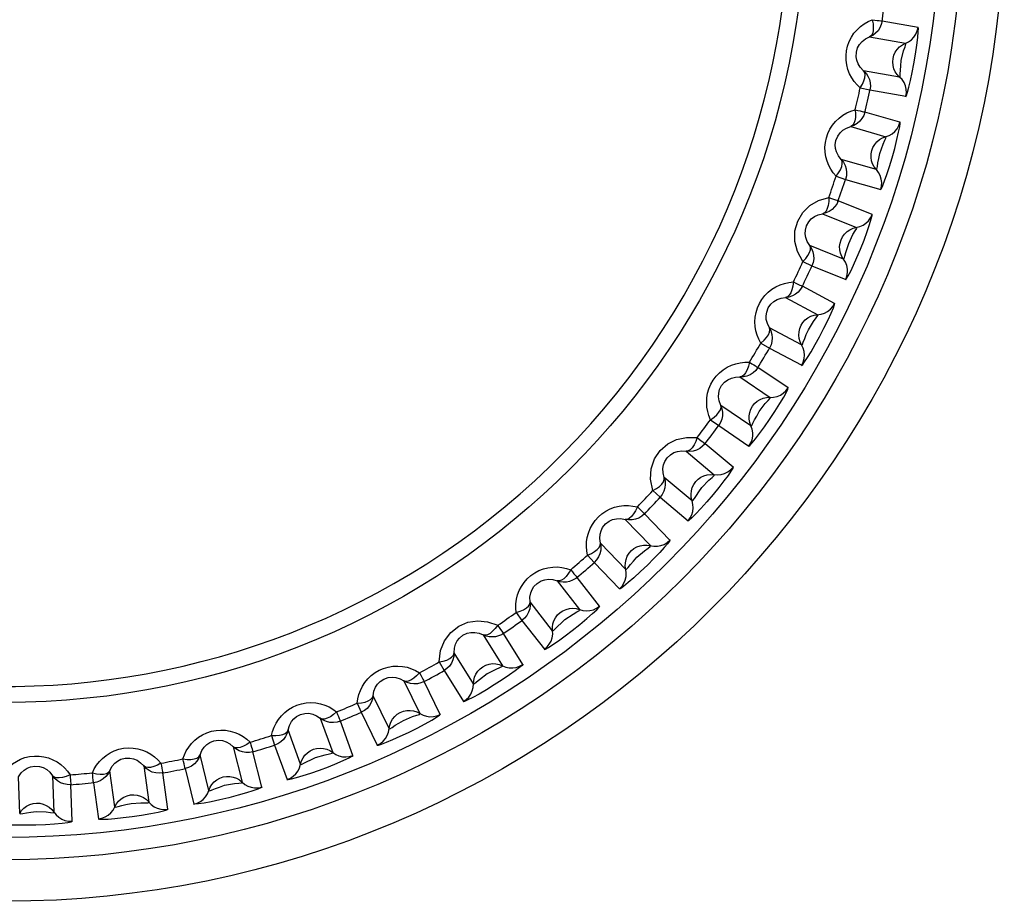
# Model space of a CAD drawing. Header units: millimetres. Extents: x 967 to 2466, y -778 to 1158.
# Tile 33 of 68: x 1905.6 to 1914.47, y 539.44 to 547.38. Entities that reach past the tile are written whole.
import ezdxf

# ---------------------------------------------------------------- set-up
doc = ezdxf.new("R2010")
doc.units = ezdxf.units.MM
doc.header["$LTSCALE"] = 30.734
doc.layers.get('0').update_dxf_attribs({"linetype": 'CONTINUOUS'})

msp = doc.modelspace()

# ---------------------------------------------------------------- linework, layer by layer
for p, q in [((1913.6905, 547.307), (1913.3664, 547.364)), ((1913.2531, 547.2204), (1913.577, 547.1633)), ((1913.5234, 546.8598), (1913.1996, 546.9169)), ((1913.1692, 546.7622), (1913.2569, 546.7431)), ((1913.257, 546.7432), (1913.581, 546.686)), ((1913.5274, 546.4535), (1913.211, 546.5441)), ((1913.0833, 546.4132), (1913.3994, 546.3226)), ((1913.3144, 546.0263), (1912.9984, 546.1169)), ((1912.952, 545.9662), (1913.0372, 545.9381)), ((1913.0373, 545.9382), (1913.3535, 545.8474)), ((1913.2759, 545.6219), (1912.9707, 545.745)), ((1912.8301, 545.6282), (1913.135, 545.505)), ((1913.0195, 545.2192), (1912.7146, 545.3424)), ((1912.6527, 545.1974), (1912.7346, 545.1605)), ((1912.7346, 545.1606), (1913.0397, 545.0372)), ((1912.9389, 544.821), (1912.6483, 544.9754)), ((1912.4962, 544.8739), (1912.7865, 544.7195)), ((1912.6418, 544.4473), (1912.3514, 544.6017)), ((1912.2748, 544.464), (1912.3523, 544.4187)), ((1912.3524, 544.4189), (1912.6428, 544.2643)), ((1912.52, 544.0598), (1912.2471, 544.2437)), ((1912.0852, 544.1586), (1912.3578, 543.9748)), ((1912.1855, 543.7192), (1911.9129, 543.9031)), ((1911.8222, 543.7741), (1911.8946, 543.721)), ((1911.8946, 543.7212), (1912.1674, 543.537)), ((1912.0238, 543.3465), (1911.7717, 543.5579)), ((1911.6018, 543.4903), (1911.8537, 543.2789)), ((1911.6555, 543.0428), (1911.4036, 543.2541)), ((1911.3, 543.1354), (1911.3664, 543.075)), ((1911.3665, 543.0751), (1911.6185, 542.8635)), ((1911.0511, 542.8761), (1911.2795, 542.6396)), ((1911.4558, 542.689), (1911.2271, 542.9256)), ((1911.0578, 542.4255), (1910.8294, 542.662)), ((1910.7139, 542.5547), (1910.7736, 542.4877)), ((1910.7737, 542.4878), (1911.0022, 542.251)), ((1910.8222, 542.0945), (1910.6195, 542.3537)), ((1910.4393, 542.3229), (1910.6417, 542.0638)), ((1910.3988, 541.874), (1910.1964, 542.1331)), ((1910.0703, 542.0385), (1910.1227, 541.9656)), ((1910.1228, 541.9657), (1910.3253, 541.7063)), ((1909.7729, 541.8366), (1909.9472, 541.5578)), ((1910.1299, 541.5695), (1909.9554, 541.8485)), ((1909.6858, 541.3944), (1909.5115, 541.6733)), ((1909.3763, 541.5923), (1909.4208, 541.5144)), ((1909.4209, 541.5145), (1909.5951, 541.2353)), ((1909.8877, 541.5248), (1909.81, 541.484)), ((1909.0594, 541.4227), (1909.2036, 541.1271)), ((1909.3865, 541.1197), (1909.2422, 541.4154)), ((1908.9265, 540.992), (1908.7824, 541.2875)), ((1908.6394, 541.2212), (1908.6755, 541.139)), ((1908.6757, 541.1391), (1908.8198, 540.8433)), ((1908.3066, 541.0856), (1908.419, 540.7766)), ((1908.6002, 540.7501), (1908.4875, 541.0592)), ((1907.8678, 540.9291), (1907.8951, 540.8436)), ((1908.1294, 540.6712), (1908.0169, 540.9801)), ((1907.8953, 540.8437), (1908.0077, 540.5344)), ((1907.3031, 540.4354), (1907.2235, 540.7544)), ((1907.5226, 540.829), (1907.6022, 540.51)), ((1907.7796, 540.4647), (1907.6998, 540.7839)), ((1906.4566, 540.2873), (1906.4109, 540.6129)), ((1906.7161, 540.6558), (1906.7619, 540.3302)), ((1906.9336, 540.2666), (1906.8876, 540.5924)), ((1907.0882, 540.6314), (1907.1677, 540.3121)), ((1905.5993, 540.2285), (1905.5879, 540.5571)), ((1905.8959, 540.5679), (1905.9074, 540.2392)), ((1906.0715, 540.158), (1906.0599, 540.4869)), ((1906.2635, 540.5047), (1906.3091, 540.1788))]:
    msp.add_line(p, q)
for points in [[(1913.1692, 546.7622), (1913.1407, 546.7892), (1913.1153, 546.8193), (1913.0927, 546.8526), (1913.0736, 546.8888), (1913.0586, 546.9276), (1913.0479, 546.9685), (1913.0421, 547.0108), (1913.0413, 547.0538), (1913.0458, 547.0967), (1913.0554, 547.1388), (1913.0701, 547.1794), (1913.0894, 547.2178), (1913.1131, 547.2535), (1913.1406, 547.2859), (1913.1713, 547.3146), (1913.2047, 547.3393), (1913.24, 547.3598), (1913.2775, 547.3762)], [(1913.3664, 547.364), (1913.3593, 547.3329), (1913.3469, 547.3035), (1913.3294, 547.2768), (1913.3074, 547.2535), (1913.2817, 547.2345), (1913.253, 547.2204)], [(1913.2775, 547.3762), (1913.2846, 547.3396), (1913.2872, 547.3053), (1913.2851, 547.2751), (1913.2785, 547.2501), (1913.2677, 547.2316), (1913.2531, 547.2204)], [(1913.2775, 547.3762), (1913.3018, 547.3727), (1913.323, 547.37), (1913.3405, 547.3676), (1913.3537, 547.3658), (1913.3624, 547.3647), (1913.3664, 547.3641)], [(1913.5804, 546.6829), (1913.5868, 546.6946), (1913.5961, 546.7226), (1913.6085, 546.7678), (1913.6228, 546.8273), (1913.6382, 546.8995), (1913.6535, 546.9797), (1913.668, 547.0661), (1913.6799, 547.1482), (1913.6877, 547.2148), (1913.6921, 547.2659), (1913.693, 547.2971), (1913.6909, 547.31)], [(1913.6054, 547.1773), (1913.6309, 547.196), (1913.6528, 547.2189), (1913.6705, 547.2456), (1913.6832, 547.2752), (1913.6905, 547.307)], [(1913.1996, 546.9169), (1913.1701, 546.9472), (1913.1497, 546.9799), (1913.1382, 547.0106), (1913.1327, 547.043), (1913.1346, 547.0832), (1913.1461, 547.1225), (1913.1637, 547.1537), (1913.1869, 547.1804), (1913.2172, 547.2034), (1913.2531, 547.2204)], [(1913.4646, 547.0266), (1913.4724, 547.0559), (1913.485, 547.0836), (1913.5022, 547.109), (1913.5237, 547.1312), (1913.5489, 547.1495), (1913.6054, 547.1773)], [(1913.56, 547.0947), (1913.573, 547.1323), (1913.581, 547.1559), (1913.577, 547.1633)], [(1913.5235, 546.8597), (1913.5287, 546.8655), (1913.5301, 546.888), (1913.5318, 546.922), (1913.5348, 546.9609), (1913.5388, 547.0074), (1913.56, 547.0947)], [(1913.5234, 546.8598), (1913.5023, 546.8816), (1913.4851, 546.9068), (1913.4724, 546.9346), (1913.4646, 546.9643), (1913.4619, 546.9953), (1913.4646, 547.0266)], [(1913.1692, 546.7622), (1913.1888, 546.7948), (1913.2024, 546.825), (1913.2106, 546.8537), (1913.2133, 546.8792), (1913.2099, 546.9003), (1913.1996, 546.9169)], [(1913.1995, 546.9169), (1913.2216, 546.8938), (1913.2393, 546.8672), (1913.252, 546.8378), (1913.2593, 546.8067), (1913.2609, 546.7749), (1913.257, 546.7432)], [(1913.581, 546.686), (1913.585, 546.7174), (1913.5833, 546.7491), (1913.5762, 546.7801), (1913.5636, 546.8094), (1913.5459, 546.8362), (1913.5235, 546.8597)], [(1912.952, 545.9662), (1912.9264, 545.9961), (1912.9043, 546.0287), (1912.8853, 546.0642), (1912.8702, 546.1021), (1912.8593, 546.1424), (1912.8529, 546.1841), (1912.8516, 546.2268), (1912.8553, 546.2696), (1912.8642, 546.3118), (1912.8782, 546.3527), (1912.897, 546.3915), (1912.9202, 546.4277), (1912.9475, 546.4607), (1912.9782, 546.4901), (1913.0118, 546.5154), (1913.0476, 546.5365), (1913.0848, 546.5532), (1913.1238, 546.5655)], [(1913.211, 546.5441), (1913.2007, 546.5139), (1913.1852, 546.486), (1913.165, 546.4613), (1913.1408, 546.4404), (1913.1132, 546.4242), (1913.0832, 546.4132)], [(1913.1238, 546.5655), (1913.1271, 546.5284), (1913.1261, 546.4941), (1913.1209, 546.4642), (1913.1117, 546.4401), (1913.099, 546.4228), (1913.0833, 546.4132)], [(1913.1238, 546.5655), (1913.1477, 546.5596), (1913.1684, 546.5547), (1913.1856, 546.5505), (1913.1986, 546.5473), (1913.2071, 546.5453), (1913.211, 546.5442)], [(1913.3526, 545.8445), (1913.3602, 545.8554), (1913.3724, 545.8822), (1913.3894, 545.926), (1913.4099, 545.9835), (1913.4327, 546.0538), (1913.4563, 546.132), (1913.4798, 546.2164), (1913.5002, 546.2968), (1913.5149, 546.3622), (1913.5246, 546.4125), (1913.5288, 546.4435), (1913.5281, 546.4566)], [(1913.4291, 546.3335), (1913.4565, 546.3494), (1913.4807, 546.37), (1913.501, 546.3946), (1913.5168, 546.4228), (1913.5274, 546.4535)], [(1912.9984, 546.1169), (1912.9722, 546.1502), (1912.9554, 546.1848), (1912.9471, 546.2165), (1912.945, 546.2493), (1912.9511, 546.2891), (1912.9667, 546.327), (1912.9874, 546.3562), (1913.0133, 546.3803), (1913.0458, 546.4), (1913.0833, 546.4132)], [(1913.2734, 546.1984), (1913.2841, 546.2266), (1913.2996, 546.2529), (1913.3194, 546.2763), (1913.3431, 546.2962), (1913.37, 546.3118), (1913.4291, 546.3335)], [(1913.3145, 546.0262), (1913.3203, 546.0315), (1913.3241, 546.0536), (1913.3293, 546.0873), (1913.3363, 546.1256), (1913.3452, 546.1715), (1913.3754, 546.2561)], [(1913.3754, 546.2561), (1913.3923, 546.2921), (1913.4026, 546.3148), (1913.3995, 546.3226)], [(1913.3144, 546.0263), (1913.2957, 546.0502), (1913.2813, 546.0771), (1913.2715, 546.106), (1913.2668, 546.1364), (1913.2674, 546.1675), (1913.2734, 546.1984)], [(1912.952, 545.9662), (1912.9749, 545.9966), (1912.9915, 546.0252), (1913.0027, 546.0529), (1913.0081, 546.078), (1913.0069, 546.0994), (1912.9983, 546.1169)], [(1912.9983, 546.117), (1913.0179, 546.0917), (1913.0326, 546.0634), (1913.0422, 546.0328), (1913.0462, 546.0011), (1913.0445, 545.9693), (1913.0373, 545.9382)], [(1913.3535, 545.8474), (1913.3608, 545.8782), (1913.3625, 545.91), (1913.3586, 545.9415), (1913.3491, 545.972), (1913.3343, 546.0005), (1913.3145, 546.0262)], [(1912.6527, 545.1974), (1912.6033, 545.289), (1912.5791, 545.38), (1912.5815, 545.4739), (1912.6065, 545.5624), (1912.6521, 545.6392), (1912.7156, 545.7026), (1912.7931, 545.7473), (1912.8863, 545.7754)], [(1912.9707, 545.745), (1912.9573, 545.7161), (1912.939, 545.6899), (1912.9164, 545.6674), (1912.8901, 545.6492), (1912.861, 545.636), (1912.8299, 545.6281)], [(1912.8863, 545.7754), (1912.8856, 545.7382), (1912.881, 545.7042), (1912.8727, 545.675), (1912.8611, 545.6519), (1912.8466, 545.636), (1912.83, 545.6281)], [(1912.8863, 545.7754), (1912.9094, 545.767), (1912.9295, 545.7599), (1912.9461, 545.754), (1912.9587, 545.7495), (1912.967, 545.7466), (1912.9708, 545.7451)], [(1912.7146, 545.3424), (1912.692, 545.3782), (1912.6789, 545.4144), (1912.674, 545.4469), (1912.6754, 545.4797), (1912.6856, 545.5186), (1912.705, 545.5546), (1912.7286, 545.5815), (1912.757, 545.6027), (1912.7914, 545.619), (1912.8301, 545.6282)], [(1913.0384, 545.0344), (1913.0471, 545.0445), (1913.062, 545.0699), (1913.0836, 545.1116), (1913.1099, 545.1667), (1913.14, 545.2342), (1913.1716, 545.3095), (1913.2038, 545.391), (1913.2325, 545.4688), (1913.254, 545.5323), (1913.2689, 545.5814), (1913.2763, 545.6117), (1913.2769, 545.6248)], [(1913.1657, 545.5127), (1913.1945, 545.5257), (1913.2207, 545.5436), (1913.2435, 545.566), (1913.2622, 545.5924), (1913.2759, 545.6219)], [(1912.9967, 545.3946), (1913.0103, 545.4216), (1913.0284, 545.4461), (1913.0506, 545.4674), (1913.0762, 545.4846), (1913.1046, 545.4973), (1913.1657, 545.5127)], [(1913.1041, 545.4414), (1913.1247, 545.4755), (1913.1373, 545.4969), (1913.135, 545.505)], [(1913.0195, 545.2192), (1913.0034, 545.245), (1912.9918, 545.2732), (1912.9852, 545.303), (1912.9837, 545.3337), (1912.9875, 545.3646), (1912.9967, 545.3946)], [(1913.0195, 545.2191), (1913.0258, 545.2237), (1913.0319, 545.2454), (1913.0406, 545.2783), (1913.0516, 545.3157), (1913.0653, 545.3604), (1913.1041, 545.4414)], [(1912.6527, 545.1974), (1912.6787, 545.2252), (1912.6982, 545.2519), (1912.7123, 545.2783), (1912.7202, 545.3027), (1912.7212, 545.3241), (1912.7146, 545.3424)], [(1912.7145, 545.3425), (1912.7314, 545.3153), (1912.7431, 545.2855), (1912.7494, 545.2542), (1912.7501, 545.2222), (1912.7451, 545.1907), (1912.7346, 545.1606)], [(1913.0397, 545.0372), (1913.0501, 545.0671), (1913.0551, 545.0985), (1913.0545, 545.1303), (1913.0483, 545.1616), (1913.0366, 545.1915), (1913.0196, 545.2191)], [(1912.2748, 544.464), (1912.256, 544.4985), (1912.2411, 544.535), (1912.2299, 544.5737), (1912.223, 544.6139), (1912.2207, 544.6556), (1912.2231, 544.6977), (1912.2307, 544.7397), (1912.2432, 544.7809), (1912.2608, 544.8203), (1912.2829, 544.8573), (1912.3094, 544.8914), (1912.3396, 544.922), (1912.3732, 544.9486), (1912.4093, 544.971), (1912.4474, 544.9887), (1912.4868, 545.0019), (1912.5267, 545.0105), (1912.5675, 545.0145)], [(1912.5675, 545.0145), (1912.5629, 544.9775), (1912.5548, 544.9441), (1912.5435, 544.916), (1912.5295, 544.8943), (1912.5134, 544.88), (1912.4961, 544.8739)], [(1912.5675, 545.0145), (1912.5895, 545.0037), (1912.6088, 544.9946), (1912.6247, 544.9869), (1912.6367, 544.9811), (1912.6447, 544.9773), (1912.6483, 544.9755)], [(1912.6483, 544.9754), (1912.6319, 544.948), (1912.611, 544.9239), (1912.5861, 544.9039), (1912.558, 544.8886), (1912.5277, 544.8785), (1912.496, 544.8739)], [(1912.3514, 544.6017), (1912.3327, 544.6397), (1912.3235, 544.6771), (1912.322, 544.7098), (1912.3268, 544.7423), (1912.341, 544.78), (1912.3641, 544.8139), (1912.3905, 544.8381), (1912.4208, 544.8562), (1912.4567, 544.8688), (1912.4962, 544.8739)], [(1912.6413, 544.2616), (1912.651, 544.2707), (1912.6685, 544.2944), (1912.6943, 544.3336), (1912.7262, 544.3857), (1912.7632, 544.4497), (1912.8025, 544.5212), (1912.843, 544.5989), (1912.8798, 544.6733), (1912.9077, 544.7343), (1912.9276, 544.7815), (1912.9382, 544.8109), (1912.9402, 544.8238)], [(1912.8178, 544.724), (1912.8479, 544.7339), (1912.8758, 544.749), (1912.9008, 544.7689), (1912.9221, 544.7931), (1912.9389, 544.821)], [(1912.6374, 544.6242), (1912.6538, 544.6496), (1912.6744, 544.6721), (1912.6986, 544.6909), (1912.7259, 544.7054), (1912.7555, 544.7151), (1912.8178, 544.724)], [(1912.6418, 544.4473), (1912.6486, 544.4512), (1912.6569, 544.4721), (1912.669, 544.5039), (1912.6838, 544.54), (1912.7021, 544.583), (1912.7492, 544.6595)], [(1912.7492, 544.6595), (1912.7732, 544.6912), (1912.788, 544.7112), (1912.7865, 544.7195)], [(1912.2748, 544.464), (1912.3034, 544.4889), (1912.3257, 544.5135), (1912.3424, 544.5382), (1912.3529, 544.5617), (1912.3561, 544.5828), (1912.3514, 544.6018)], [(1912.3514, 544.6018), (1912.3653, 544.573), (1912.3738, 544.5422), (1912.3768, 544.5104), (1912.3742, 544.4786), (1912.3659, 544.4477), (1912.3524, 544.4189)], [(1912.6418, 544.4473), (1912.6284, 544.4747), (1912.6199, 544.504), (1912.6164, 544.5343), (1912.6181, 544.565), (1912.6251, 544.5953), (1912.6374, 544.6242)], [(1912.6428, 544.2643), (1912.6563, 544.2929), (1912.6646, 544.3236), (1912.6673, 544.3553), (1912.6644, 544.387), (1912.6559, 544.418), (1912.6418, 544.4472)], [(1911.8222, 543.7741), (1911.8071, 543.8104), (1911.7961, 543.8483), (1911.7891, 543.8879), (1911.7864, 543.9287), (1911.7884, 543.9703), (1911.7953, 544.0119), (1911.8072, 544.053), (1911.8239, 544.0926), (1911.8455, 544.1299), (1911.8714, 544.1645), (1911.9013, 544.1956), (1911.9346, 544.2229), (1911.9707, 544.2458), (1912.009, 544.2643), (1912.0487, 544.2779), (1912.0893, 544.2869), (1912.1299, 544.2913), (1912.1708, 544.291)], [(1912.2471, 544.2437), (1912.228, 544.2182), (1912.2046, 544.1964), (1912.1778, 544.1791), (1912.1483, 544.1668), (1912.1171, 544.1599), (1912.0851, 544.1587)], [(1912.1708, 544.291), (1912.1624, 544.2547), (1912.1509, 544.2224), (1912.1367, 544.1956), (1912.1205, 544.1754), (1912.1031, 544.1629), (1912.0852, 544.1586)], [(1912.1708, 544.291), (1912.1916, 544.278), (1912.2098, 544.2669), (1912.2249, 544.2576), (1912.2362, 544.2506), (1912.2438, 544.246), (1912.2472, 544.2438)], [(1911.9129, 543.9031), (1911.8982, 543.9429), (1911.8929, 543.981), (1911.8949, 544.0137), (1911.903, 544.0455), (1911.9211, 544.0815), (1911.9477, 544.1128), (1911.9764, 544.1341), (1912.0085, 544.149), (1912.0455, 544.1577), (1912.0852, 544.1586)], [(1912.1655, 543.5345), (1912.1762, 543.5427), (1912.1961, 543.5644), (1912.2259, 543.6008), (1912.2631, 543.6493), (1912.3066, 543.7091), (1912.3532, 543.7762), (1912.4016, 543.8492), (1912.4459, 543.9193), (1912.48, 543.9769), (1912.5047, 544.0216), (1912.5183, 544.0498), (1912.5216, 544.0624)], [(1912.3895, 543.976), (1912.4204, 543.9827), (1912.4498, 543.9947), (1912.4767, 544.0119), (1912.5004, 544.0338), (1912.52, 544.0598)], [(1912.1996, 543.8956), (1912.2186, 543.9192), (1912.2414, 543.9394), (1912.2675, 543.9555), (1912.2961, 543.9671), (1912.3265, 543.9736), (1912.3895, 543.976)], [(1912.3144, 543.919), (1912.3416, 543.948), (1912.3585, 543.9664), (1912.3579, 543.9748)], [(1911.8222, 543.7741), (1911.8533, 543.796), (1911.878, 543.818), (1911.8972, 543.8409), (1911.9101, 543.8631), (1911.9155, 543.8838), (1911.9128, 543.9031)], [(1911.9128, 543.9032), (1911.9236, 543.8731), (1911.9289, 543.8416), (1911.9286, 543.8096), (1911.9226, 543.7782), (1911.9111, 543.7484), (1911.8946, 543.7212)], [(1912.1855, 543.7192), (1912.175, 543.7478), (1912.1696, 543.7778), (1912.1693, 543.8084), (1912.1742, 543.8387), (1912.1844, 543.8681), (1912.1996, 543.8956)], [(1912.1855, 543.7192), (1912.1926, 543.7224), (1912.2031, 543.7423), (1912.2184, 543.7727), (1912.237, 543.807), (1912.2596, 543.8478), (1912.3144, 543.919)], [(1912.1674, 543.537), (1912.1838, 543.5641), (1912.1952, 543.5938), (1912.2012, 543.625), (1912.2017, 543.6569), (1912.1964, 543.6886), (1912.1855, 543.7191)], [(1911.3, 543.1354), (1911.2812, 543.2377), (1911.2864, 543.3317), (1911.3176, 543.4203), (1911.3688, 543.4969), (1911.4359, 543.5558), (1911.5159, 543.5964), (1911.6034, 543.615), (1911.7007, 543.613)], [(1911.7008, 543.613), (1911.6886, 543.5777), (1911.6737, 543.5468), (1911.6568, 543.5216), (1911.6386, 543.5033), (1911.62, 543.4927), (1911.6017, 543.4903)], [(1911.7008, 543.613), (1911.7201, 543.5978), (1911.737, 543.5849), (1911.751, 543.5741), (1911.7616, 543.5659), (1911.7686, 543.5606), (1911.7717, 543.558)], [(1911.7717, 543.5579), (1911.75, 543.5346), (1911.7245, 543.5154), (1911.696, 543.501), (1911.6653, 543.4918), (1911.6336, 543.4882), (1911.6016, 543.4903)], [(1911.4036, 543.2541), (1911.3932, 543.2952), (1911.392, 543.3337), (1911.3973, 543.3661), (1911.4088, 543.3969), (1911.4305, 543.4307), (1911.4601, 543.459), (1911.4909, 543.4772), (1911.5244, 543.4887), (1911.5621, 543.4935), (1911.6018, 543.4903)], [(1912.0257, 543.349), (1912.0208, 543.3364), (1912.0053, 543.3112), (1911.9786, 543.2727), (1911.9422, 543.2235), (1911.8964, 543.1648), (1911.8444, 543.1011), (1911.7877, 543.0346), (1911.7328, 542.9731), (1911.6873, 542.9249), (1911.6514, 542.8891), (1911.628, 542.8682), (1911.6164, 542.8612)], [(1911.8853, 543.2768), (1911.9167, 543.2802), (1911.9472, 543.2892), (1911.9758, 543.3034), (1912.0016, 543.3227), (1912.0238, 543.3465)], [(1911.3, 543.1354), (1911.3332, 543.1538), (1911.3601, 543.1732), (1911.3816, 543.1939), (1911.3967, 543.2147), (1911.4043, 543.2347), (1911.4036, 543.2542)], [(1911.4036, 543.2543), (1911.4112, 543.2232), (1911.4132, 543.1913), (1911.4095, 543.1595), (1911.4002, 543.129), (1911.3858, 543.1005), (1911.3665, 543.0751)], [(1911.688, 543.2167), (1911.7093, 543.2382), (1911.7341, 543.2559), (1911.7618, 543.2692), (1911.7915, 543.2777), (1911.8224, 543.281), (1911.8853, 543.2768)], [(1911.8048, 543.2281), (1911.8348, 543.2541), (1911.8534, 543.2705), (1911.8537, 543.2789)], [(1911.6555, 543.0428), (1911.6482, 543.0723), (1911.6459, 543.1027), (1911.6488, 543.1331), (1911.6568, 543.1628), (1911.67, 543.191), (1911.688, 543.2167)], [(1911.6555, 543.0427), (1911.663, 543.0452), (1911.6755, 543.0639), (1911.6939, 543.0926), (1911.716, 543.1248), (1911.7428, 543.1631), (1911.8048, 543.2281)], [(1910.7139, 542.5547), (1910.7067, 542.5933), (1910.7038, 542.6326), (1910.7051, 542.6729), (1910.711, 542.7133), (1910.7216, 542.7536), (1910.737, 542.7929), (1910.7572, 542.8306), (1910.7818, 542.8658), (1910.8107, 542.8979), (1910.8432, 542.9263), (1910.8789, 542.9505), (1910.9171, 542.9703), (1910.9572, 542.9852), (1910.9985, 542.9953), (1911.0402, 543.0004), (1911.0818, 543.0007), (1911.1224, 542.9966), (1911.1624, 542.9878)], [(1911.1624, 542.9878), (1911.1466, 542.954), (1911.1286, 542.9248), (1911.1091, 542.9015), (1911.0891, 542.8852), (1911.0694, 542.8766), (1911.0511, 542.8761)], [(1911.1624, 542.9878), (1911.18, 542.9707), (1911.1955, 542.9561), (1911.2083, 542.9439), (1911.2179, 542.9346), (1911.2244, 542.9286), (1911.2272, 542.9257)], [(1911.6185, 542.8635), (1911.6376, 542.8887), (1911.6521, 542.917), (1911.6614, 542.9474), (1911.6651, 542.9791), (1911.6632, 543.0112), (1911.6556, 543.0427)], [(1910.8294, 542.662), (1910.8233, 542.7039), (1910.8261, 542.7423), (1910.8348, 542.7739), (1910.8494, 542.8033), (1910.8746, 542.8348), (1910.907, 542.8598), (1910.9395, 542.8747), (1910.974, 542.8826), (1911.012, 542.8835), (1911.0511, 542.8761)], [(1911.2271, 542.9256), (1911.2031, 542.9047), (1911.1758, 542.8882), (1911.1459, 542.8769), (1911.1145, 542.871), (1911.0825, 542.8707), (1911.051, 542.8761)], [(1910.7139, 542.5547), (1910.7489, 542.5696), (1910.7776, 542.586), (1910.8012, 542.6044), (1910.8183, 542.6235), (1910.828, 542.6426), (1910.8294, 542.662)], [(1910.8293, 542.6621), (1910.8337, 542.6304), (1910.8323, 542.5985), (1910.8253, 542.5673), (1910.8129, 542.5378), (1910.7955, 542.5111), (1910.7737, 542.4878)], [(1911.458, 542.6913), (1911.4519, 542.6796), (1911.4343, 542.6565), (1911.4044, 542.6217), (1911.3636, 542.5771), (1911.3115, 542.523), (1911.2529, 542.4648), (1911.1909, 542.4058), (1911.1309, 542.3512), (1911.0791, 542.3066), (1911.0378, 542.2732), (1911.0119, 542.2545), (1910.9999, 542.2489)], [(1911.1083, 542.595), (1911.1317, 542.6141), (1911.1583, 542.6291), (1911.1871, 542.6395), (1911.2176, 542.6449), (1911.2487, 542.6449), (1911.3107, 542.6342)], [(1911.2255, 542.5941), (1911.2582, 542.6168), (1911.2784, 542.6312), (1911.2796, 542.6396)], [(1911.3107, 542.6342), (1911.3424, 542.6343), (1911.3736, 542.64), (1911.4035, 542.6512), (1911.4313, 542.6677), (1911.4558, 542.689)], [(1911.0578, 542.4255), (1911.0536, 542.4556), (1911.0545, 542.4861), (1911.0605, 542.516), (1911.0716, 542.5447), (1911.0877, 542.5713), (1911.1083, 542.595)], [(1911.0578, 542.4254), (1911.0654, 542.427), (1911.0798, 542.4444), (1911.1011, 542.4709), (1911.1264, 542.5006), (1911.1571, 542.5359), (1911.2255, 542.5941)], [(1910.0703, 542.0385), (1910.0671, 542.0776), (1910.0684, 542.117), (1910.0739, 542.1569), (1910.084, 542.1965), (1910.0988, 542.2355), (1910.1182, 542.273), (1910.1422, 542.3083), (1910.1704, 542.3408), (1910.2024, 542.3696), (1910.2377, 542.3945), (1910.2758, 542.4148), (1910.3158, 542.4305), (1910.3573, 542.4412), (1910.3994, 542.4469), (1910.4414, 542.4476), (1910.4828, 542.4436), (1910.5228, 542.4352), (1910.5616, 542.4223)], [(1910.5616, 542.4223), (1910.5424, 542.3904), (1910.5214, 542.3632), (1910.4996, 542.3421), (1910.478, 542.3279), (1910.4575, 542.3214), (1910.4392, 542.3229)], [(1910.5616, 542.4223), (1910.5773, 542.4035), (1910.5912, 542.3873), (1910.6027, 542.3738), (1910.6113, 542.3636), (1910.617, 542.357), (1910.6196, 542.3538)], [(1910.6195, 542.3537), (1910.6169, 542.3515), (1910.6142, 542.3494), (1910.6114, 542.3473), (1910.6086, 542.3452), (1910.6057, 542.3432), (1910.6028, 542.3412)], [(1911.0022, 542.251), (1911.0239, 542.2741), (1911.0412, 542.3007), (1911.0536, 542.33), (1911.0607, 542.3611), (1911.0622, 542.3932), (1911.0578, 542.4253)], [(1910.1964, 542.1331), (1910.1947, 542.1754), (1910.2015, 542.2133), (1910.2134, 542.2438), (1910.231, 542.2716), (1910.2594, 542.3002), (1910.2943, 542.3217), (1910.3282, 542.3332), (1910.3633, 542.3374), (1910.4012, 542.3343), (1910.4393, 542.3229)], [(1910.6028, 542.3412), (1910.5779, 542.3274), (1910.5512, 542.3176), (1910.5232, 542.3122), (1910.4948, 542.3113), (1910.4665, 542.3149), (1910.4391, 542.3229)], [(1910.0703, 542.0385), (1910.1066, 542.0496), (1910.1369, 542.063), (1910.1623, 542.0788), (1910.1814, 542.0959), (1910.193, 542.1139), (1910.1964, 542.1331)], [(1910.1963, 542.1332), (1910.1973, 542.1013), (1910.1926, 542.0696), (1910.1824, 542.0393), (1910.167, 542.0113), (1910.1469, 541.9865), (1910.1228, 541.9657)], [(1910.3228, 541.7045), (1910.3354, 541.7089), (1910.361, 541.7234), (1910.4005, 541.7488), (1910.4509, 541.7833), (1910.5107, 541.8267), (1910.5757, 541.8761), (1910.6443, 541.9306), (1910.7081, 541.9836), (1910.7585, 542.0279), (1910.7959, 542.0629), (1910.8175, 542.0855), (1910.8246, 542.0965)], [(1910.6722, 542.0551), (1910.7037, 542.0519), (1910.7353, 542.0543), (1910.7662, 542.0623), (1910.7955, 542.0758), (1910.8222, 542.0945)], [(1910.3988, 541.874), (1910.3977, 541.9044), (1910.4018, 541.9346), (1910.411, 541.9638), (1910.425, 541.9911), (1910.4438, 542.0159), (1910.4668, 542.0373)], [(1910.3988, 541.8739), (1910.4066, 541.8748), (1910.4227, 541.8905), (1910.4467, 541.9146), (1910.4749, 541.9415), (1910.509, 541.9734), (1910.5832, 542.0241)], [(1910.4668, 542.0373), (1910.4921, 542.0539), (1910.52, 542.0661), (1910.5498, 542.0734), (1910.5807, 542.0755), (1910.6116, 542.0723), (1910.6722, 542.0551)], [(1910.5832, 542.0241), (1910.618, 542.0433), (1910.6397, 542.0556), (1910.6418, 542.0637)], [(1909.3763, 541.5923), (1909.3899, 541.6953), (1909.4239, 541.7831), (1909.481, 541.8578), (1909.5534, 541.9149), (1909.6355, 541.9502), (1909.7241, 541.9641), (1909.813, 541.9548), (1909.905, 541.9227)], [(1909.905, 541.9227), (1909.8826, 541.893), (1909.8588, 541.8681), (1909.835, 541.8494), (1909.812, 541.8376), (1909.791, 541.8333), (1909.7729, 541.8366)], [(1909.905, 541.9227), (1909.9187, 541.9023), (1909.9308, 541.8848), (1909.9408, 541.8702), (1909.9483, 541.8592), (1909.9533, 541.8519), (1909.9555, 541.8485)], [(1909.5115, 541.6733), (1909.5143, 541.7156), (1909.525, 541.7525), (1909.5402, 541.7817), (1909.5606, 541.8075), (1909.5917, 541.8329), (1909.6286, 541.8506), (1909.6635, 541.8585), (1909.6989, 541.859), (1909.7362, 541.8519), (1909.7729, 541.8366)], [(1909.9375, 541.8377), (1909.9113, 541.8266), (1909.8837, 541.8197), (1909.8553, 541.8173), (1909.8269, 541.8193), (1909.7992, 541.8258), (1909.7728, 541.8367)], [(1909.9554, 541.8485), (1909.9526, 541.8466), (1909.9497, 541.8447), (1909.9467, 541.8429), (1909.9437, 541.8411), (1909.9406, 541.8394), (1909.9375, 541.8377)], [(1910.3253, 541.7063), (1910.3493, 541.727), (1910.3693, 541.7517), (1910.3847, 541.7795), (1910.395, 541.8097), (1910.3998, 541.8415), (1910.3988, 541.8738)], [(1909.3763, 541.5923), (1909.4136, 541.5996), (1909.4451, 541.6097), (1909.472, 541.6228), (1909.4927, 541.6379), (1909.5061, 541.6546), (1909.5115, 541.6733)], [(1909.5115, 541.6734), (1909.5092, 541.6415), (1909.5012, 541.6105), (1909.4879, 541.5815), (1909.4696, 541.5553), (1909.4471, 541.5327), (1909.4209, 541.5145)], [(1908.6394, 541.2212), (1908.6445, 541.2602), (1908.6539, 541.2984), (1908.6676, 541.3363), (1908.6856, 541.3729), (1908.7082, 541.408), (1908.735, 541.4406), (1908.7658, 541.4702), (1908.8001, 541.4961), (1908.8375, 541.5177), (1908.8772, 541.5346), (1908.9186, 541.5466), (1908.9611, 541.5536), (1909.0039, 541.5554), (1909.0463, 541.5523), (1909.0875, 541.5442), (1909.1271, 541.5317), (1909.1645, 541.5152), (1909.1998, 541.4945)], [(1910.1325, 541.5712), (1910.1237, 541.5606), (1910.1007, 541.541), (1910.0624, 541.512), (1910.0111, 541.4754), (1909.9455, 541.4314), (1909.874, 541.3855), (1909.8032, 541.3423), (1909.7368, 541.3037), (1909.6798, 541.2726), (1909.6347, 541.2497), (1909.606, 541.2371), (1909.5925, 541.2338)], [(1909.6858, 541.3944), (1909.6879, 541.4248), (1909.6951, 541.4544), (1909.7073, 541.4824), (1909.7241, 541.5081), (1909.7453, 541.5309), (1909.7704, 541.5498)], [(1909.7704, 541.5498), (1909.7973, 541.5636), (1909.8264, 541.5728), (1909.8568, 541.5769), (1909.8877, 541.5758), (1909.9181, 541.5694), (1909.9766, 541.546)], [(1909.9472, 541.5577), (1909.9434, 541.5503), (1909.9214, 541.5401), (1909.8877, 541.5248)], [(1909.9766, 541.546), (1910.0076, 541.5395), (1910.0393, 541.5386), (1910.0709, 541.5433), (1910.1015, 541.5537), (1910.1299, 541.5695)], [(1909.1998, 541.4945), (1909.1743, 541.4672), (1909.1482, 541.445), (1909.1225, 541.4289), (1909.0984, 541.4196), (1909.077, 541.4175), (1909.0594, 541.4227)], [(1909.1998, 541.4945), (1909.2112, 541.4728), (1909.2215, 541.4541), (1909.2299, 541.4386), (1909.2362, 541.4268), (1909.2404, 541.4191), (1909.2423, 541.4154)], [(1909.81, 541.484), (1909.7405, 541.4322), (1909.7127, 541.4097), (1909.6941, 541.3948), (1909.6858, 541.3944)], [(1908.7824, 541.2875), (1908.7896, 541.3293), (1908.8041, 541.3649), (1908.8221, 541.3923), (1908.8451, 541.4158), (1908.8788, 541.4379), (1908.9174, 541.4517), (1908.9529, 541.4559), (1908.9881, 541.4527), (1909.0245, 541.4417), (1909.0594, 541.4227)], [(1909.2422, 541.4154), (1909.2128, 541.4028), (1909.1817, 541.3957), (1909.1498, 541.3941), (1909.1181, 541.3982), (1909.0876, 541.4078), (1909.0593, 541.4227)], [(1909.5951, 541.2353), (1909.6212, 541.2534), (1909.6436, 541.2758), (1909.6619, 541.3019), (1909.6752, 541.3309), (1909.6834, 541.362), (1909.6858, 541.3943)], [(1908.6394, 541.2212), (1908.6773, 541.2245), (1908.7097, 541.2313), (1908.7378, 541.2415), (1908.76, 541.2543), (1908.7751, 541.2695), (1908.7824, 541.2876)], [(1908.7824, 541.2877), (1908.7767, 541.2562), (1908.7655, 541.2262), (1908.7493, 541.1987), (1908.7284, 541.1746), (1908.7036, 541.1545), (1908.6757, 541.1391)], [(1907.8678, 540.9291), (1907.8769, 540.9673), (1907.8903, 541.0044), (1907.9079, 541.0406), (1907.9296, 541.0752), (1907.9558, 541.1077), (1907.9858, 541.1373), (1908.0196, 541.1635), (1908.0564, 541.1857), (1908.0958, 541.2032), (1908.137, 541.216), (1908.1795, 541.2236), (1908.2225, 541.2261), (1908.2652, 541.2234), (1908.307, 541.2158), (1908.3472, 541.2035), (1908.3853, 541.1869), (1908.4207, 541.1666), (1908.4536, 541.1423)], [(1908.0169, 540.9801), (1908.0285, 541.0209), (1908.0466, 541.0548), (1908.0674, 541.0802), (1908.0927, 541.1011), (1908.1285, 541.1196), (1908.1683, 541.1293), (1908.2041, 541.1297), (1908.2388, 541.1229), (1908.2739, 541.1082), (1908.3066, 541.0856)], [(1908.4536, 541.1423), (1908.4255, 541.1179), (1908.3972, 541.0986), (1908.3699, 541.0852), (1908.345, 541.0784), (1908.3235, 541.0785), (1908.3065, 541.0856)], [(1908.4536, 541.1423), (1908.4628, 541.1195), (1908.471, 541.0999), (1908.4778, 541.0836), (1908.4828, 541.0712), (1908.4862, 541.0631), (1908.4877, 541.0593)], [(1908.8169, 540.842), (1908.8302, 540.8437), (1908.8582, 540.8526), (1908.9022, 540.8692), (1908.9586, 540.8925), (1909.0261, 540.9225), (1909.1, 540.9573), (1909.1785, 540.9964), (1909.2519, 541.035), (1909.3104, 541.0678), (1909.3542, 541.0943), (1909.3801, 541.1119), (1909.3893, 541.1211)], [(1908.9265, 540.992), (1908.9318, 541.022), (1908.9421, 541.0507), (1908.9571, 541.0773), (1908.9765, 541.1011), (1909, 541.1215), (1909.027, 541.1377)], [(1909.027, 541.1377), (1909.0552, 541.1486), (1909.085, 541.1547), (1909.1157, 541.1556), (1909.1463, 541.1513), (1909.1759, 541.1418), (1909.2316, 541.1123)], [(1909.1381, 541.1005), (1909.1762, 541.1121), (1909.2, 541.1195), (1909.2036, 541.1271)], [(1909.2316, 541.1123), (1909.2617, 541.1027), (1909.2932, 541.0985), (1909.3251, 541.0998), (1909.3566, 541.1069), (1909.3865, 541.1197)], [(1908.4875, 541.0592), (1908.4571, 541.0498), (1908.4254, 541.0459), (1908.3935, 541.0477), (1908.3624, 541.0551), (1908.3331, 541.0679), (1908.3065, 541.0857)], [(1908.9265, 540.9919), (1908.9343, 540.9911), (1908.9533, 541.0032), (1908.9818, 541.0218), (1909.015, 541.0422), (1909.055, 541.0663), (1909.1381, 541.1005)], [(1907.0699, 540.7193), (1907.0829, 540.7564), (1907.1001, 540.7919), (1907.1214, 540.8261), (1907.1467, 540.8582), (1907.1761, 540.8878), (1907.2091, 540.9141), (1907.2454, 540.9366), (1907.2844, 540.9548), (1907.3254, 540.9681), (1907.3678, 540.9765), (1907.4108, 540.9795), (1907.4538, 540.9775), (1907.496, 540.9704), (1907.5368, 540.9585), (1907.5754, 540.942), (1907.6116, 540.9216), (1907.6446, 540.8977), (1907.6748, 540.8701)], [(1907.8678, 540.9291), (1907.9058, 540.9285), (1907.9387, 540.9318), (1907.9677, 540.939), (1907.9912, 540.9494), (1908.0078, 540.963), (1908.0169, 540.9802)], [(1908.017, 540.9803), (1908.008, 540.9496), (1907.9938, 540.9209), (1907.9747, 540.8953), (1907.9514, 540.8734), (1907.9246, 540.856), (1907.8953, 540.8437)], [(1908.8198, 540.8433), (1908.8475, 540.8585), (1908.8722, 540.8785), (1908.8931, 540.9025), (1908.9094, 540.9299), (1908.9207, 540.96), (1908.9265, 540.9919)], [(1907.2235, 540.7544), (1907.2392, 540.7937), (1907.2608, 540.8256), (1907.2842, 540.8487), (1907.3116, 540.8669), (1907.3491, 540.8815), (1907.3896, 540.887), (1907.4252, 540.8836), (1907.4591, 540.8732), (1907.4924, 540.8549), (1907.5226, 540.829)], [(1907.6748, 540.8701), (1907.6443, 540.8487), (1907.614, 540.8325), (1907.5856, 540.822), (1907.5601, 540.8179), (1907.5387, 540.8203), (1907.5226, 540.829)], [(1907.6748, 540.8701), (1907.6815, 540.8465), (1907.6877, 540.8261), (1907.6926, 540.8091), (1907.6963, 540.7963), (1907.6989, 540.7879), (1907.6999, 540.7839)], [(1906.2544, 540.594), (1906.2712, 540.6295), (1906.292, 540.663), (1906.3168, 540.6948), (1906.3453, 540.724), (1906.3776, 540.7504), (1906.4131, 540.7731), (1906.4516, 540.7917), (1906.4922, 540.8058), (1906.5344, 540.8147), (1906.5774, 540.8186), (1906.6205, 540.8172), (1906.663, 540.8107), (1906.7043, 540.7992), (1906.7436, 540.7831), (1906.7804, 540.7628), (1906.8142, 540.7386), (1906.8446, 540.7114), (1906.8718, 540.6808)], [(1907.0699, 540.7193), (1907.1068, 540.7147), (1907.1411, 540.7145), (1907.1712, 540.7187), (1907.1957, 540.7271), (1907.2134, 540.7392), (1907.2235, 540.7545)], [(1907.2236, 540.7546), (1907.2115, 540.725), (1907.1943, 540.698), (1907.1726, 540.6745), (1907.1472, 540.6552), (1907.1188, 540.6407), (1907.0882, 540.6314)], [(1907.6998, 540.7839), (1907.6685, 540.7777), (1907.6366, 540.7772), (1907.6051, 540.7823), (1907.5749, 540.7929), (1907.5471, 540.8086), (1907.5225, 540.8291)], [(1908.0047, 540.5334), (1908.018, 540.5338), (1908.0469, 540.5396), (1908.0923, 540.5515), (1908.1509, 540.5689), (1908.2212, 540.5916), (1908.2983, 540.6185), (1908.3804, 540.6492), (1908.4575, 540.6799), (1908.519, 540.7064), (1908.5654, 540.7282), (1908.593, 540.743), (1908.6031, 540.7512)], [(1908.1294, 540.6712), (1908.1378, 540.7004), (1908.151, 540.7279), (1908.1687, 540.7528), (1908.1905, 540.7744), (1908.216, 540.7922), (1908.2445, 540.8055)], [(1908.1294, 540.6711), (1908.137, 540.6695), (1908.1572, 540.6795), (1908.1875, 540.695), (1908.2226, 540.7119), (1908.2649, 540.7316), (1908.3511, 540.757)], [(1908.2445, 540.8055), (1908.2737, 540.8134), (1908.304, 540.8164), (1908.3346, 540.8141), (1908.3646, 540.8066), (1908.3931, 540.794), (1908.4453, 540.7589)], [(1908.3511, 540.757), (1908.3902, 540.7645), (1908.4146, 540.7694), (1908.4191, 540.7765)], [(1908.4453, 540.7589), (1908.4743, 540.7462), (1908.5052, 540.7387), (1908.537, 540.7367), (1908.5691, 540.7405), (1908.6002, 540.7501)], [(1905.4303, 540.5547), (1905.4507, 540.5882), (1905.4749, 540.6193), (1905.5028, 540.6483), (1905.5342, 540.6745), (1905.5691, 540.6973), (1905.6068, 540.7162), (1905.647, 540.7307), (1905.6889, 540.7404), (1905.7318, 540.7449), (1905.775, 540.7443), (1905.8177, 540.7384), (1905.8594, 540.7275), (1905.8992, 540.7117), (1905.9366, 540.6916), (1905.971, 540.6675), (1906.0021, 540.64), (1906.0295, 540.6097), (1906.0533, 540.5764)], [(1906.4109, 540.6129), (1906.4306, 540.6504), (1906.4554, 540.6798), (1906.481, 540.7003), (1906.5101, 540.7155), (1906.549, 540.7261), (1906.59, 540.7273), (1906.625, 540.7203), (1906.6576, 540.7064), (1906.6888, 540.6847), (1906.7161, 540.6558)], [(1906.8718, 540.6808), (1906.8392, 540.6627), (1906.8074, 540.6497), (1906.778, 540.6423), (1906.7522, 540.6408), (1906.7312, 540.6454), (1906.7161, 540.6559)], [(1906.8718, 540.6808), (1906.876, 540.6566), (1906.8799, 540.6356), (1906.8831, 540.6183), (1906.8855, 540.6051), (1906.8871, 540.5965), (1906.8878, 540.5924)], [(1907.0881, 540.6314), (1907.0872, 540.6353), (1907.0855, 540.644), (1907.0827, 540.6571), (1907.0792, 540.6744), (1907.075, 540.6953), (1907.0699, 540.7193)], [(1908.0077, 540.5344), (1908.0369, 540.5467), (1908.0635, 540.5639), (1908.0867, 540.5856), (1908.1059, 540.6112), (1908.1203, 540.6399), (1908.1294, 540.671)], [(1905.5879, 540.5571), (1905.6114, 540.5923), (1905.6392, 540.619), (1905.6668, 540.6367), (1905.6973, 540.6488), (1905.7371, 540.6553), (1905.7779, 540.6522), (1905.8121, 540.6415), (1905.843, 540.6243), (1905.8718, 540.5995), (1905.8959, 540.5679)], [(1906.0533, 540.5764), (1906.019, 540.5619), (1905.9861, 540.5522), (1905.9561, 540.5479), (1905.9303, 540.5492), (1905.9099, 540.5559), (1905.8959, 540.5679)], [(1906.0533, 540.5764), (1906.055, 540.5519), (1906.0568, 540.5307), (1906.0581, 540.5131), (1906.0591, 540.4997), (1906.0598, 540.491), (1906.06, 540.4869)], [(1906.2544, 540.594), (1906.2906, 540.5856), (1906.3247, 540.5818), (1906.3551, 540.5829), (1906.3803, 540.5886), (1906.3992, 540.5988), (1906.4109, 540.613)], [(1906.2633, 540.5047), (1906.2628, 540.5087), (1906.2621, 540.5175), (1906.2607, 540.5308), (1906.2589, 540.5483), (1906.257, 540.5696), (1906.2544, 540.594)], [(1906.4109, 540.613), (1906.3958, 540.5849), (1906.3759, 540.5598), (1906.3519, 540.5387), (1906.3246, 540.5222), (1906.2948, 540.5107), (1906.2635, 540.5047)], [(1906.8876, 540.5924), (1906.8559, 540.5896), (1906.8241, 540.5924), (1906.7933, 540.6007), (1906.7644, 540.6144), (1906.7384, 540.633), (1906.716, 540.6559)], [(1906.0599, 540.4869), (1906.028, 540.4874), (1905.9967, 540.4935), (1905.9669, 540.505), (1905.9396, 540.5216), (1905.9157, 540.5428), (1905.8959, 540.568)], [(1907.3031, 540.4354), (1907.3145, 540.4636), (1907.3305, 540.4896), (1907.3507, 540.5124), (1907.3747, 540.5317), (1907.4019, 540.5468), (1907.4316, 540.557)], [(1907.3031, 540.4353), (1907.3105, 540.4329), (1907.3316, 540.4408), (1907.3634, 540.4531), (1907.4003, 540.4662), (1907.4445, 540.4815), (1907.5329, 540.4975)], [(1907.4316, 540.557), (1907.4614, 540.5618), (1907.4919, 540.5616), (1907.5221, 540.5561), (1907.5512, 540.5455), (1907.5781, 540.53), (1907.6265, 540.4897)], [(1907.5329, 540.4975), (1907.5724, 540.501), (1907.5971, 540.5033), (1907.6022, 540.5099)], [(1907.6265, 540.4897), (1907.6539, 540.474), (1907.6838, 540.4633), (1907.7153, 540.458), (1907.7476, 540.4584), (1907.7796, 540.4647)], [(1906.4566, 540.2873), (1906.4709, 540.3142), (1906.4896, 540.3383), (1906.5121, 540.3589), (1906.5379, 540.3756), (1906.5665, 540.3877), (1906.5972, 540.3948)], [(1906.5972, 540.3948), (1906.6274, 540.3965), (1906.6576, 540.393), (1906.6871, 540.3845), (1906.7149, 540.3709), (1906.7401, 540.3527), (1906.7839, 540.3075)], [(1907.7825, 540.4655), (1907.7711, 540.4583), (1907.7438, 540.447), (1907.6998, 540.4315), (1907.6409, 540.4129), (1907.5655, 540.3914), (1907.483, 540.3697), (1907.4012, 540.3501), (1907.3247, 540.3336), (1907.2598, 540.3214), (1907.2091, 540.3135), (1907.178, 540.3103), (1907.1647, 540.3115)], [(1907.1677, 540.3121), (1907.198, 540.3213), (1907.2264, 540.3357), (1907.2517, 540.3548), (1907.2734, 540.3782), (1907.2907, 540.4053), (1907.303, 540.4353)], [(1905.5993, 540.2285), (1905.6164, 540.2537), (1905.6374, 540.2758), (1905.662, 540.294), (1905.6894, 540.3078), (1905.7192, 540.3169), (1905.7503, 540.3207)], [(1905.7503, 540.3207), (1905.7806, 540.3192), (1905.8103, 540.3126), (1905.8387, 540.301), (1905.8649, 540.2846), (1905.8881, 540.2639), (1905.927, 540.2143)], [(1906.4566, 540.2872), (1906.4638, 540.2841), (1906.4856, 540.2897), (1906.5184, 540.2986), (1906.5563, 540.3077), (1906.6018, 540.3183), (1906.6914, 540.3251)], [(1906.6914, 540.3251), (1906.7312, 540.3243), (1906.7561, 540.3241), (1906.7619, 540.3302)], [(1906.7839, 540.3075), (1906.8096, 540.289), (1906.8382, 540.2752), (1906.869, 540.2667), (1906.9011, 540.2637), (1906.9336, 540.2666)], [(1905.5993, 540.2284), (1905.6061, 540.2245), (1905.6284, 540.2278), (1905.662, 540.2332), (1905.7006, 540.2384), (1905.747, 540.2441), (1905.8368, 540.2416)], [(1905.8368, 540.2416), (1905.8763, 540.2366), (1905.901, 540.2338), (1905.9074, 540.2392)], [(1906.3061, 540.1785), (1906.3192, 540.1761), (1906.3486, 540.1758), (1906.3955, 540.178), (1906.4564, 540.1828), (1906.5299, 540.1904), (1906.6109, 540.2007), (1906.6976, 540.2136), (1906.7793, 540.2276), (1906.8451, 540.2408), (1906.895, 540.2524), (1906.925, 540.2612), (1906.9366, 540.2671)], [(1906.3091, 540.1788), (1906.3403, 540.1848), (1906.3699, 540.1961), (1906.3971, 540.2125), (1906.4212, 540.2335), (1906.4412, 540.2587), (1906.4566, 540.2872)], [(1905.4382, 540.136), (1905.451, 540.1322), (1905.4802, 540.1289), (1905.5271, 540.1262), (1905.5882, 540.1246), (1905.6621, 540.1245), (1905.7437, 540.1262), (1905.8313, 540.13), (1905.9141, 540.1354), (1905.9808, 540.1416), (1906.0316, 540.148), (1906.0624, 540.1535), (1906.0746, 540.1583)], [(1905.927, 540.2143), (1905.9506, 540.1933), (1905.9776, 540.1766), (1906.0073, 540.1649), (1906.039, 540.1586), (1906.0715, 540.158)]]:
    msp.add_lwpolyline(points)
for radius in [9, 8.625, 8.4258, 7.2092]:
    msp.add_circle((1905.4669, 548.4368), radius)
for radius, start, end in [(7.0658, 50, 229.52705), (7.0658, 230, 49.52705), (7.972, 352.22044, 353.77965), (7.8823, 346.26656, 347.73344), (7.972, 346.22044, 347.77965), (7.8823, 340.26656, 341.73344), (7.972, 340.22044, 341.77965), (7.8823, 334.26656, 335.73344), (7.972, 334.22044, 335.77965), (7.8823, 328.26656, 329.73344), (7.972, 328.22044, 329.77965), (7.8823, 322.26656, 323.73344), (7.972, 322.22044, 323.77965), (7.8823, 316.26656, 317.73344), (7.972, 316.22044, 317.77965), (7.8823, 310.26656, 311.73344), (7.972, 310.22044, 311.77965), (7.8823, 304.26656, 305.73344), (7.972, 304.22044, 305.77965), (7.8823, 298.26656, 299.73344), (7.972, 298.22044, 299.77965), (7.8823, 292.26656, 293.73344), (7.972, 292.22044, 293.77965), (7.8823, 286.26656, 287.73344), (7.972, 286.22044, 287.77965), (7.8823, 280.26656, 281.73344), (7.8823, 274.26656, 275.73344), (7.972, 280.22044, 281.77965), (7.972, 274.22044, 275.77965)]:
    msp.add_arc((1905.4669, 548.4368), radius, start, end)

doc.saveas('drawing.dxf')
